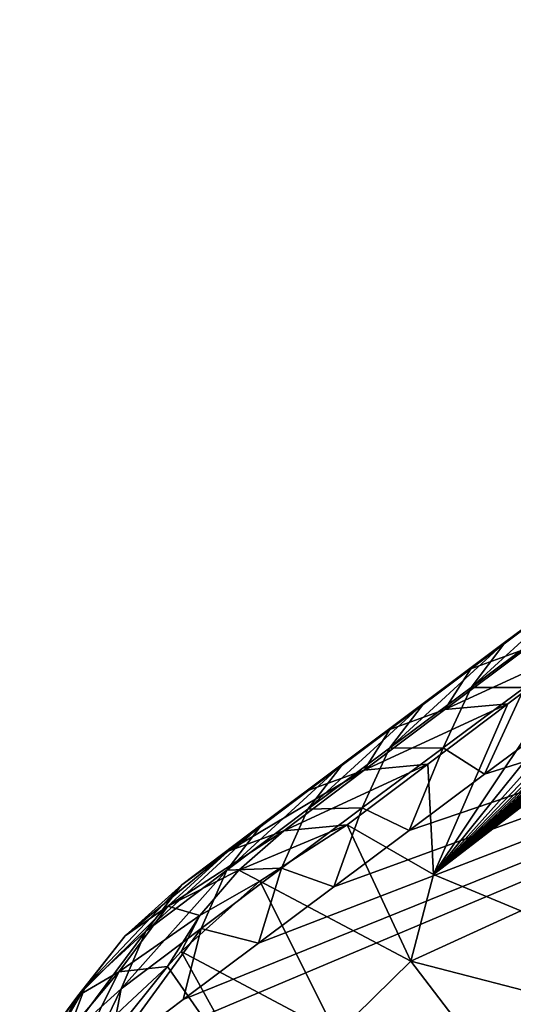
# Model space of a CAD drawing. Header units: metres. Extents: x -82 to 82, y -464 to 32.
# Tile 111 of 256: x -81.52 to -79.99, y -27.63 to -24.58. Entities that reach past the tile are written whole.
import ezdxf

# ---------------------------------------------------------------- set-up
doc = ezdxf.new("R2010")
doc.units = ezdxf.units.M
doc.layers.add('solid_K244121000C07', color=7, linetype='CONTINUOUS')

msp = doc.modelspace()

# ---------------------------------------------------------------- linework, layer by layer
at = {"layer": 'solid_K244121000C07'}
for points in [[(-80.233475, -27.229881, 58.294868), (-72.76947, -21.493397, 51.759167), (-73.026886, -21.671991, 51.92902)], [(-80.233475, -27.229881, 58.294868), (-79.962463, -27.342203, 59.034637), (-72.76947, -21.493397, 51.759167)], [(-80.233475, -27.229881, 58.294868), (-73.026886, -21.671991, 51.92902), (-73.287056, -21.852787, 52.101856)], [(-80.233475, -27.229881, 58.294868), (-73.287056, -21.852787, 52.101856), (-73.512367, -22.009649, 52.252613)], [(-80.233475, -27.229881, 58.294868), (-73.512367, -22.009649, 52.252613), (-73.739929, -22.168388, 52.405987)], [(-80.233475, -27.229881, 58.294868), (-73.739929, -22.168388, 52.405987), (-73.969833, -22.329121, 52.562164)], [(-80.233475, -27.229881, 58.294868), (-73.969833, -22.329121, 52.562164), (-74.202202, -22.491968, 52.721348)], [(-80.233475, -27.229881, 58.294868), (-74.202202, -22.491968, 52.721348), (-74.437126, -22.657051, 52.883724)], [(-80.233475, -27.229881, 58.294868), (-74.437126, -22.657051, 52.883724), (-74.674721, -22.824492, 53.049492)], [(-80.233475, -27.229881, 58.294868), (-74.674721, -22.824492, 53.049492), (-74.915077, -22.99441, 53.218838)], [(-80.233475, -27.229881, 58.294868), (-74.915077, -22.99441, 53.218838), (-75.158318, -23.166918, 53.391914)], [(-80.233475, -27.229881, 58.294868), (-75.158318, -23.166918, 53.391914), (-75.404617, -23.341959, 53.568333)], [(-80.233475, -27.229881, 58.294868), (-75.404617, -23.341959, 53.568333), (-75.65387, -23.519438, 53.747967)], [(-80.233475, -27.229881, 58.294868), (-75.65387, -23.519438, 53.747967), (-75.905884, -23.699282, 53.93082)], [(-80.233475, -27.229881, 58.294868), (-75.905884, -23.699282, 53.93082), (-76.160484, -23.88142, 54.116917)], [(-80.233475, -27.229881, 58.294868), (-76.160484, -23.88142, 54.116917), (-76.417488, -24.065779, 54.306267)], [(-80.233475, -27.229881, 58.294868), (-76.417488, -24.065779, 54.306267), (-76.676727, -24.252289, 54.498882)], [(-80.233475, -27.229881, 58.294868), (-76.676727, -24.252289, 54.498882), (-76.905243, -24.417196, 54.670113)], [(-80.233475, -27.229881, 58.294868), (-76.905243, -24.417196, 54.670113), (-77.135201, -24.583651, 54.843861)], [(-80.233475, -27.229881, 58.294868), (-77.135201, -24.583651, 54.843861), (-77.366486, -24.751604, 55.020138)], [(-80.233475, -27.229881, 58.294868), (-77.366486, -24.751604, 55.020138), (-77.598976, -24.921013, 55.198956)], [(-80.233475, -27.229881, 58.294868), (-77.598976, -24.921013, 55.198956), (-77.832634, -25.091867, 55.380306)], [(-80.233475, -27.229881, 58.294868), (-77.832634, -25.091867, 55.380306), (-78.067772, -25.264294, 55.564175)], [(-80.239784, -33.084457, 52.912922), (-69.566902, -25.276846, 44.284264), (-69.308228, -25.143461, 44.097584)], [(-79.969513, -33.812195, 53.086784), (-80.239784, -33.084457, 52.912922), (-69.308228, -25.143461, 44.097584)], [(-80.233475, -27.229881, 58.294868), (-78.067772, -25.264294, 55.564175), (-78.304405, -25.438303, 55.750553)], [(-80.239784, -33.084457, 52.912922), (-69.829224, -25.41366, 44.473984), (-69.566902, -25.276846, 44.284264)], [(-80.239784, -33.084457, 52.912922), (-70.09536, -25.554182, 44.666939), (-69.829224, -25.41366, 44.473984)], [(-80.233475, -27.229881, 58.294868), (-78.304405, -25.438303, 55.750553), (-78.542534, -25.613901, 55.939442)], [(-80.239784, -33.084457, 52.912922), (-70.365486, -25.698679, 44.863346), (-70.09536, -25.554182, 44.666939)], [(-80.233475, -27.229881, 58.294868), (-78.542534, -25.613901, 55.939442), (-78.782158, -25.791086, 56.130836)], [(-80.239784, -33.084457, 52.912922), (-70.639771, -25.847427, 45.063404), (-70.365486, -25.698679, 44.863346)], [(-80.233475, -27.229881, 58.294868), (-78.782158, -25.791086, 56.130836), (-79.023285, -25.969864, 56.324741)], [(-81.3069, -29.244907, 54.612274), (-76.565353, -25.821545, 50.882339), (-76.481674, -27.392677, 49.494282)], [(-81.3069, -29.244907, 54.612274), (-81.241562, -27.792192, 56.017342), (-76.565353, -25.821545, 50.882339)], [(-81.241562, -27.792192, 56.017342), (-81.009041, -27.617126, 55.822342), (-76.565353, -25.821545, 50.882339)], [(-81.009041, -27.617126, 55.822342), (-80.776123, -27.442301, 55.628643), (-76.565353, -25.821545, 50.882339)], [(-80.776123, -27.442301, 55.628643), (-80.542824, -27.267717, 55.436245), (-76.565353, -25.821545, 50.882339)], [(-80.542824, -27.267717, 55.436245), (-80.309135, -27.093376, 55.245148), (-76.565353, -25.821545, 50.882339)], [(-80.309135, -27.093376, 55.245148), (-80.075073, -26.919275, 55.055344), (-76.565353, -25.821545, 50.882339)], [(-80.075073, -26.919275, 55.055344), (-79.840637, -26.745419, 54.866837), (-76.565353, -25.821545, 50.882339)], [(-80.239784, -33.084457, 52.912922), (-70.918274, -26.0005, 45.267181), (-70.639771, -25.847427, 45.063404)], [(-80.233475, -27.229881, 58.294868), (-79.023285, -25.969864, 56.324741), (-79.2659, -26.150234, 56.521156)], [(-80.239784, -33.084457, 52.912922), (-71.200508, -26.157101, 45.474113), (-70.918274, -26.0005, 45.267181)], [(-80.239784, -33.084457, 52.912922), (-71.486588, -26.317402, 45.684326), (-71.200508, -26.157101, 45.474113)], [(-80.233475, -27.229881, 58.294868), (-79.2659, -26.150234, 56.521156), (-79.510017, -26.332197, 56.720074)], [(-80.239784, -33.084457, 52.912922), (-71.77668, -26.48175, 45.89806), (-71.486588, -26.317402, 45.684326)], [(-80.233475, -27.229881, 58.294868), (-79.510017, -26.332197, 56.720074), (-79.755623, -26.515757, 56.921497)], [(-79.755646, -26.320763, 55.724804), (-79.8629, -26.461918, 55.460068), (-80.117058, -26.650349, 55.666859)], [(-80.008881, -26.508764, 55.930992), (-79.755646, -26.320763, 55.724804), (-80.117058, -26.650349, 55.666859)], [(-79.865829, -26.404322, 56.195854), (-79.755646, -26.320763, 55.724804), (-80.008881, -26.508764, 55.930992)], [(-80.118027, -26.592472, 56.402939), (-79.865829, -26.404322, 56.195854), (-80.008881, -26.508764, 55.930992)], [(-79.947189, -26.530624, 56.6647), (-79.865829, -26.404322, 56.195854), (-80.118027, -26.592472, 56.402939)], [(-80.117058, -26.650349, 55.666859), (-79.8629, -26.461918, 55.460068), (-79.951492, -26.650654, 55.218124)], [(-80.239784, -33.084457, 52.912922), (-72.021629, -26.622051, 46.079044), (-71.77668, -26.48175, 45.89806)], [(-80.008881, -26.508764, 55.930992), (-80.117058, -26.650349, 55.666859), (-80.370346, -26.838863, 55.874626)], [(-80.261269, -26.696835, 56.138153), (-80.008881, -26.508764, 55.930992), (-80.370346, -26.838863, 55.874626)], [(-80.118027, -26.592472, 56.402939), (-80.008881, -26.508764, 55.930992), (-80.261269, -26.696835, 56.138153)], [(-80.233475, -27.229881, 58.294868), (-79.755623, -26.515757, 56.921497), (-80.002724, -26.700912, 57.125431)], [(-80.198097, -26.718683, 56.872414), (-80.002724, -26.700912, 57.125431), (-79.755623, -26.515757, 56.921497)], [(-80.198097, -26.718683, 56.872414), (-79.755623, -26.515757, 56.921497), (-79.947189, -26.530624, 56.6647)], [(-80.198097, -26.718683, 56.872414), (-79.947189, -26.530624, 56.6647), (-80.118027, -26.592472, 56.402939)], [(-80.369385, -26.780676, 56.610992), (-80.118027, -26.592472, 56.402939), (-80.261269, -26.696835, 56.138153)], [(-80.198097, -26.718683, 56.872414), (-80.118027, -26.592472, 56.402939), (-80.369385, -26.780676, 56.610992)], [(-80.239784, -33.084457, 52.912922), (-72.269608, -26.765604, 46.262798), (-72.021629, -26.622051, 46.079044)], [(-80.370346, -26.838863, 55.874626), (-80.117058, -26.650349, 55.666859), (-80.203278, -26.837133, 55.422901)], [(-80.117058, -26.650349, 55.666859), (-79.951492, -26.650654, 55.218124), (-80.203278, -26.837133, 55.422901)], [(-80.203278, -26.837133, 55.422901), (-79.951492, -26.650654, 55.218124), (-80.075073, -26.919275, 55.055344)], [(-79.951492, -26.650654, 55.218124), (-79.840637, -26.745419, 54.866837), (-80.075073, -26.919275, 55.055344)], [(-80.261269, -26.696835, 56.138153), (-80.370346, -26.838863, 55.874626), (-80.62278, -27.027464, 56.083366)], [(-80.51281, -26.884974, 56.346279), (-80.261269, -26.696835, 56.138153), (-80.62278, -27.027464, 56.083366)], [(-80.369385, -26.780676, 56.610992), (-80.261269, -26.696835, 56.138153), (-80.51281, -26.884974, 56.346279)], [(-80.448181, -26.906776, 57.081093), (-80.25132, -26.887669, 57.331867), (-80.002724, -26.700912, 57.125431)], [(-80.448181, -26.906776, 57.081093), (-80.002724, -26.700912, 57.125431), (-80.198097, -26.718683, 56.872414)], [(-80.233475, -27.229881, 58.294868), (-80.002724, -26.700912, 57.125431), (-80.25132, -26.887669, 57.331867)], [(-80.448181, -26.906776, 57.081093), (-80.198097, -26.718683, 56.872414), (-80.369385, -26.780676, 56.610992)], [(-80.239784, -33.084457, 52.912922), (-72.520721, -26.912609, 46.449459), (-72.269608, -26.765604, 46.262798)], [(-80.619919, -26.968931, 56.820004), (-80.369385, -26.780676, 56.610992), (-80.51281, -26.884974, 56.346279)], [(-80.448181, -26.906776, 57.081093), (-80.369385, -26.780676, 56.610992), (-80.619919, -26.968931, 56.820004)], [(-80.62278, -27.027464, 56.083366), (-80.370346, -26.838863, 55.874626), (-80.454208, -27.023708, 55.628639)], [(-80.454208, -27.023708, 55.628639), (-80.203278, -26.837133, 55.422901), (-80.309135, -27.093376, 55.245148)], [(-80.370346, -26.838863, 55.874626), (-80.203278, -26.837133, 55.422901), (-80.454208, -27.023708, 55.628639)], [(-80.203278, -26.837133, 55.422901), (-80.075073, -26.919275, 55.055344), (-80.309135, -27.093376, 55.245148)], [(-80.51281, -26.884974, 56.346279), (-80.62278, -27.027464, 56.083366), (-80.874344, -27.216148, 56.293072)], [(-80.763512, -27.073181, 56.555367), (-80.51281, -26.884974, 56.346279), (-80.874344, -27.216148, 56.293072)], [(-80.619919, -26.968931, 56.820004), (-80.51281, -26.884974, 56.346279), (-80.763512, -27.073181, 56.555367)], [(-80.697441, -27.094904, 57.290733), (-80.501411, -27.076023, 57.540806), (-80.25132, -26.887669, 57.331867)], [(-80.448181, -26.906776, 57.081093), (-80.697441, -27.094904, 57.290733), (-80.25132, -26.887669, 57.331867)], [(-80.233475, -27.229881, 58.294868), (-80.25132, -26.887669, 57.331867), (-80.501411, -27.076023, 57.540806)], [(-80.448181, -26.906776, 57.081093), (-80.619919, -26.968931, 56.820004), (-80.869614, -27.157238, 57.029976)], [(-80.448181, -26.906776, 57.081093), (-80.869614, -27.157238, 57.029976), (-80.697441, -27.094904, 57.290733)], [(-80.239784, -33.084457, 52.912922), (-72.775085, -27.063263, 46.639179), (-72.520721, -26.912609, 46.449459)], [(-80.619919, -26.968931, 56.820004), (-80.763512, -27.073181, 56.555367), (-81.013367, -27.261457, 56.765408)], [(-80.619919, -26.968931, 56.820004), (-81.013367, -27.261457, 56.765408), (-80.869614, -27.157238, 57.029976)], [(-80.874344, -27.216148, 56.293072), (-80.62278, -27.027464, 56.083366), (-80.704277, -27.210379, 55.835331)], [(-80.704277, -27.210379, 55.835331), (-80.454208, -27.023708, 55.628639), (-80.542824, -27.267717, 55.436245)], [(-80.62278, -27.027464, 56.083366), (-80.454208, -27.023708, 55.628639), (-80.704277, -27.210379, 55.835331)], [(-80.454208, -27.023708, 55.628639), (-80.309135, -27.093376, 55.245148), (-80.542824, -27.267717, 55.436245)], [(-80.763512, -27.073181, 56.555367), (-80.874344, -27.216148, 56.293072), (-81.125046, -27.404917, 56.503738)], [(-80.763512, -27.073181, 56.555367), (-81.125046, -27.404917, 56.503738), (-81.013367, -27.261457, 56.765408)], [(-80.239784, -33.084457, 52.912922), (-73.032623, -27.217464, 46.83189), (-72.775085, -27.063263, 46.639179)], [(-81.05661, -27.328037, 57.201122), (-80.697441, -27.094904, 57.290733), (-80.869614, -27.157238, 57.029976)], [(-80.83683, -27.216572, 57.415649), (-80.697441, -27.094904, 57.290733), (-81.05661, -27.328037, 57.201122)], [(-80.83683, -27.216572, 57.415649), (-80.501411, -27.076023, 57.540806), (-80.697441, -27.094904, 57.290733)], [(-80.83683, -27.216572, 57.415649), (-80.772133, -27.250957, 57.609043), (-80.501411, -27.076023, 57.540806)], [(-80.772133, -27.250957, 57.609043), (-80.303497, -27.497766, 58.898476), (-80.501411, -27.076023, 57.540806)], [(-80.303497, -27.497766, 58.898476), (-80.233475, -27.229881, 58.294868), (-80.501411, -27.076023, 57.540806)], [(-81.189064, -27.419584, 56.925106), (-80.869614, -27.157238, 57.029976), (-81.013367, -27.261457, 56.765408)], [(-81.05661, -27.328037, 57.201122), (-80.869614, -27.157238, 57.029976), (-81.189064, -27.419584, 56.925106)], [(-80.874344, -27.216148, 56.293072), (-80.953484, -27.397148, 56.042973), (-81.201813, -27.583971, 56.25161)], [(-80.874344, -27.216148, 56.293072), (-81.201813, -27.583971, 56.25161), (-81.125046, -27.404917, 56.503738)], [(-80.957718, -27.356848, 57.540333), (-80.83683, -27.216572, 57.415649), (-81.05661, -27.328037, 57.201122)], [(-80.957718, -27.356848, 57.540333), (-80.772133, -27.250957, 57.609043), (-80.83683, -27.216572, 57.415649)], [(-80.953484, -27.397148, 56.042973), (-80.704277, -27.210379, 55.835331), (-80.776123, -27.442301, 55.628643)], [(-80.874344, -27.216148, 56.293072), (-80.704277, -27.210379, 55.835331), (-80.953484, -27.397148, 56.042973)], [(-80.704277, -27.210379, 55.835331), (-80.542824, -27.267717, 55.436245), (-80.776123, -27.442301, 55.628643)], [(-80.506851, -32.346436, 52.696632), (-73.292938, -27.374454, 47.027058), (-73.032623, -27.217464, 46.83189)], [(-80.239784, -33.084457, 52.912922), (-80.506851, -32.346436, 52.696632), (-73.032623, -27.217464, 46.83189)], [(-81.01535, -27.46838, 57.657524), (-80.533951, -27.72456, 58.963512), (-80.772133, -27.250957, 57.609043)], [(-80.957718, -27.356848, 57.540333), (-81.01535, -27.46838, 57.657524), (-80.772133, -27.250957, 57.609043)], [(-80.533951, -27.72456, 58.963512), (-80.303497, -27.497766, 58.898476), (-80.772133, -27.250957, 57.609043)], [(-80.303497, -27.497766, 58.898476), (-79.962463, -27.342203, 59.034637), (-80.233475, -27.229881, 58.294868)], [(-81.313576, -27.577406, 56.676422), (-81.013367, -27.261457, 56.765408), (-81.125046, -27.404917, 56.503738)], [(-81.189064, -27.419584, 56.925106), (-81.013367, -27.261457, 56.765408), (-81.313576, -27.577406, 56.676422)], [(-81.05661, -27.328037, 57.201122), (-81.189064, -27.419584, 56.925106), (-81.335495, -27.605951, 57.083874)], [(-81.209244, -27.531322, 57.370861), (-81.05661, -27.328037, 57.201122), (-81.335495, -27.605951, 57.083874)], [(-80.957718, -27.356848, 57.540333), (-81.05661, -27.328037, 57.201122), (-81.209244, -27.531322, 57.370861)], [(-80.303497, -27.497766, 58.898476), (-79.809319, -27.626629, 60.19265), (-79.962463, -27.342203, 59.034637)], [(-80.957718, -27.356848, 57.540333), (-81.209244, -27.531322, 57.370861), (-81.058243, -27.514441, 57.664455)], [(-80.957718, -27.356848, 57.540333), (-81.058243, -27.514441, 57.664455), (-81.01535, -27.46838, 57.657524)], [(-80.506851, -32.346436, 52.696632), (-73.556137, -27.534443, 47.224834), (-73.292938, -27.374454, 47.027058)], [(-81.373955, -27.73983, 56.408516), (-81.125046, -27.404917, 56.503738), (-81.201813, -27.583971, 56.25161)], [(-81.313576, -27.577406, 56.676422), (-81.125046, -27.404917, 56.503738), (-81.373955, -27.73983, 56.408516)], [(-76.727379, -27.552212, 49.683582), (-81.3069, -29.244907, 54.612274), (-76.481674, -27.392677, 49.494282)], [(-80.953484, -27.397148, 56.042973), (-81.009041, -27.617126, 55.822342), (-81.241562, -27.792192, 56.017342)], [(-81.201813, -27.583971, 56.25161), (-80.953484, -27.397148, 56.042973), (-81.241562, -27.792192, 56.017342)], [(-80.953484, -27.397148, 56.042973), (-80.776123, -27.442301, 55.628643), (-81.009041, -27.617126, 55.822342)], [(-81.335495, -27.605951, 57.083874), (-81.189064, -27.419584, 56.925106), (-81.313576, -27.577406, 56.676422)], [(-81.058243, -27.514441, 57.664455), (-80.728157, -27.987135, 59.009476), (-81.01535, -27.46838, 57.657524)], [(-80.728157, -27.987135, 59.009476), (-80.533951, -27.72456, 58.963512), (-81.01535, -27.46838, 57.657524)], [(-80.533951, -27.72456, 58.963512), (-80.026604, -27.860327, 60.275997), (-80.303497, -27.497766, 58.898476)], [(-80.026604, -27.860327, 60.275997), (-79.809319, -27.626629, 60.19265), (-80.303497, -27.497766, 58.898476)], [(-81.209244, -27.531322, 57.370861), (-81.335495, -27.605951, 57.083874), (-81.449661, -27.816769, 57.238472)], [(-81.323845, -27.762226, 57.535122), (-81.209244, -27.531322, 57.370861), (-81.449661, -27.816769, 57.238472)], [(-81.323845, -27.762226, 57.535122), (-81.224144, -27.722212, 57.684853), (-81.058243, -27.514441, 57.664455)], [(-81.323845, -27.762226, 57.535122), (-81.058243, -27.514441, 57.664455), (-81.209244, -27.531322, 57.370861)], [(-81.058243, -27.514441, 57.664455), (-81.224144, -27.722212, 57.684853), (-80.728157, -27.987135, 59.009476)], [(-76.727379, -27.552212, 49.683582), (-76.97403, -27.713881, 49.87426), (-81.3069, -29.244907, 54.612274)], [(-80.506851, -32.346436, 52.696632), (-73.82238, -27.69772, 47.42543), (-73.556137, -27.534443, 47.224834)], [(-81.313576, -27.577406, 56.676422), (-81.373955, -27.73983, 56.408516), (-81.51622, -27.924271, 56.564354)], [(-81.467072, -27.782932, 56.847633), (-81.313576, -27.577406, 56.676422), (-81.51622, -27.924271, 56.564354)], [(-81.335495, -27.605951, 57.083874), (-81.313576, -27.577406, 56.676422), (-81.467072, -27.782932, 56.847633)], [(-81.342667, -27.876543, 56.107731), (-81.373955, -27.73983, 56.408516), (-81.201813, -27.583971, 56.25161)], [(-81.342667, -27.876543, 56.107731), (-81.201813, -27.583971, 56.25161), (-81.241562, -27.792192, 56.017342)], [(-81.449661, -27.816769, 57.238472), (-81.335495, -27.605951, 57.083874), (-81.467072, -27.782932, 56.847633)], [(-80.026604, -27.860327, 60.275997), (-79.49823, -27.8687, 61.585636), (-79.809319, -27.626629, 60.19265)]]:
    msp.add_3dface(points, dxfattribs=at)

doc.saveas('drawing.dxf')
